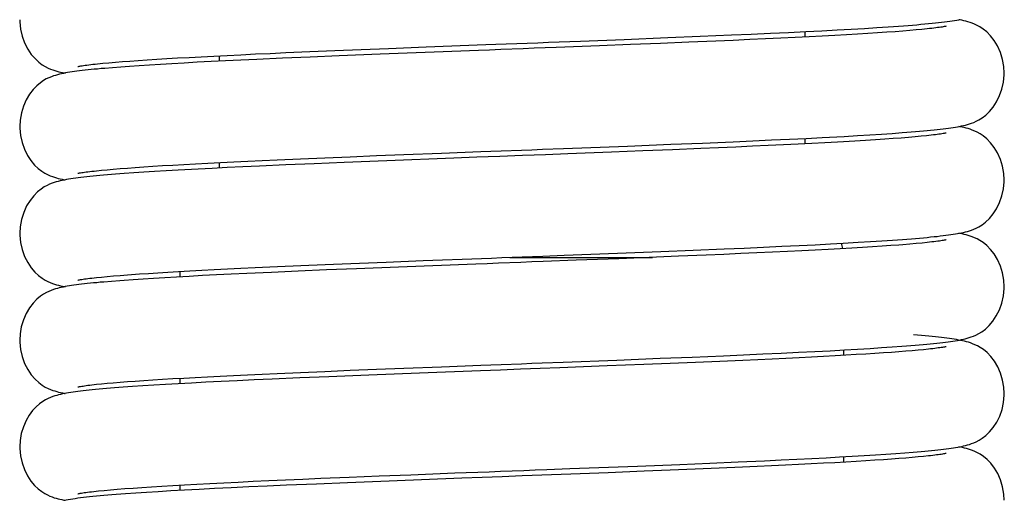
# Model space of a CAD drawing. Extents: x -559 to 3265, y -113 to 867.
# Tile 5 of 69: x 2754 to 2777, y 390 to 401. Entities that reach past the tile are written whole.
import ezdxf

# ---------------------------------------------------------------- set-up
doc = ezdxf.new("R2010")
doc.units = 0
doc.header["$LTSCALE"] = 2
doc.header["$MEASUREMENT"] = 0
doc.layers.get('0').update_dxf_attribs({"linetype": 'CONTINUOUS'})
doc.layers.add('02___PRT_ALL_AXES', color=7, linetype='CONTINUOUS')

msp = doc.modelspace()

# ---------------------------------------------------------------- linework, layer by layer
at = {"color": 7, "linetype": 'Continuous'}
for p, q in [((2771.111, 401.103), (2771.53, 401.122)), ((2771.53, 401.122), (2771.925, 401.142)), ((2771.904, 401.14), (2771.904, 401.015)), ((2771.925, 401.142), (2772.298, 401.16)), ((2772.298, 401.16), (2772.648, 401.179)), ((2772.648, 401.179), (2772.975, 401.197)), ((2772.975, 401.197), (2773.28, 401.215)), ((2773.28, 401.215), (2773.563, 401.233)), ((2773.584, 401.11), (2773.361, 401.096)), ((2773.563, 401.233), (2773.825, 401.25)), ((2773.792, 401.124), (2773.584, 401.11)), ((2773.984, 401.138), (2773.792, 401.124)), ((2774.161, 401.152), (2773.984, 401.138)), ((2774.324, 401.165), (2774.161, 401.152)), ((2774.472, 401.178), (2774.324, 401.165)), ((2774.606, 401.19), (2774.472, 401.178)), ((2774.726, 401.202), (2774.606, 401.19)), ((2766.735, 400.923), (2767.739, 400.961)), ((2767.739, 400.961), (2768.748, 401.001)), ((2769.233, 400.895), (2768.576, 400.868)), ((2768.748, 401.001), (2769.492, 401.032)), ((2769.856, 400.921), (2769.233, 400.895)), ((2769.492, 401.032), (2770.211, 401.062)), ((2770.253, 400.938), (2769.856, 400.921)), ((2770.211, 401.062), (2770.671, 401.083)), ((2770.635, 400.955), (2770.253, 400.938)), ((2771, 400.971), (2770.635, 400.955)), ((2770.671, 401.083), (2771.111, 401.103)), ((2771.351, 400.988), (2771, 400.971)), ((2771.685, 401.004), (2771.351, 400.988)), ((2772.004, 401.02), (2771.685, 401.004)), ((2772.307, 401.035), (2772.004, 401.02)), ((2772.595, 401.051), (2772.307, 401.035)), ((2772.866, 401.066), (2772.595, 401.051)), ((2773.121, 401.081), (2772.866, 401.066)), ((2773.361, 401.096), (2773.121, 401.081)), ((2759.581, 400.639), (2759.938, 400.655)), ((2759.938, 400.655), (2760.493, 400.679)), ((2760.493, 400.679), (2761.073, 400.704)), ((2761.073, 400.704), (2761.677, 400.728)), ((2761.677, 400.728), (2762.304, 400.753)), ((2763.358, 400.667), (2762.115, 400.619)), ((2762.304, 400.753), (2763.174, 400.787)), ((2767.887, 400.841), (2767.169, 400.813)), ((2768.576, 400.868), (2767.887, 400.841)), ((2755.86, 400.423), (2756.009, 400.436)), ((2756.009, 400.436), (2756.171, 400.449)), ((2756.171, 400.449), (2756.347, 400.462)), ((2756.347, 400.462), (2756.538, 400.476)), ((2756.538, 400.476), (2756.743, 400.49)), ((2756.743, 400.49), (2756.962, 400.504)), ((2756.962, 400.504), (2757.196, 400.518)), ((2757.196, 400.518), (2757.446, 400.532)), ((2757.446, 400.532), (2757.709, 400.547)), ((2757.899, 400.432), (2757.599, 400.416)), ((2757.709, 400.547), (2757.987, 400.562)), ((2758.216, 400.448), (2757.899, 400.432)), ((2757.987, 400.562), (2758.279, 400.577)), ((2758.551, 400.465), (2758.216, 400.448)), ((2758.279, 400.577), (2758.585, 400.593)), ((2758.404, 400.584), (2758.404, 400.458)), ((2758.904, 400.482), (2758.551, 400.465)), ((2758.585, 400.593), (2758.904, 400.608)), ((2758.904, 400.608), (2759.237, 400.624)), ((2759.275, 400.499), (2758.904, 400.482)), ((2759.237, 400.624), (2759.581, 400.639)), ((2759.866, 400.526), (2759.275, 400.499)), ((2760.498, 400.553), (2759.866, 400.526)), ((2761.169, 400.581), (2760.498, 400.553)), ((2762.115, 400.619), (2761.169, 400.581)), ((2755.601, 400.398), (2755.724, 400.41)), ((2755.724, 400.41), (2755.86, 400.423)), ((2755.941, 400.308), (2755.764, 400.293)), ((2756.133, 400.323), (2755.941, 400.308)), ((2756.339, 400.338), (2756.133, 400.323)), ((2756.56, 400.353), (2756.339, 400.338)), ((2756.796, 400.369), (2756.56, 400.353)), ((2757.047, 400.384), (2756.796, 400.369)), ((2757.315, 400.4), (2757.047, 400.384)), ((2757.599, 400.416), (2757.315, 400.4)), ((2770.255, 398.602), (2770.707, 398.622)), ((2770.707, 398.622), (2771.14, 398.642)), ((2771.14, 398.642), (2771.551, 398.661)), ((2771.551, 398.661), (2771.939, 398.68)), ((2771.904, 398.679), (2771.904, 398.553)), ((2771.939, 398.68), (2772.304, 398.699)), ((2772.304, 398.699), (2772.646, 398.717)), ((2773.303, 398.63), (2773.057, 398.615)), ((2773.118, 398.744), (2773.406, 398.761)), ((2773.533, 398.645), (2773.303, 398.63)), ((2773.406, 398.761), (2773.673, 398.778)), ((2773.747, 398.659), (2773.533, 398.645)), ((2773.673, 398.778), (2773.92, 398.795)), ((2773.945, 398.673), (2773.747, 398.659)), ((2773.92, 398.795), (2774.148, 398.811)), ((2774.128, 398.687), (2773.945, 398.673)), ((2774.295, 398.701), (2774.128, 398.687)), ((2774.447, 398.714), (2774.295, 398.701)), ((2774.585, 398.727), (2774.447, 398.714)), ((2774.709, 398.739), (2774.585, 398.727)), ((2766.338, 398.446), (2767.819, 398.503)), ((2768.167, 398.39), (2767.447, 398.362)), ((2767.819, 398.503), (2768.814, 398.542)), ((2768.853, 398.417), (2768.167, 398.39)), ((2768.814, 398.542), (2769.547, 398.572)), ((2769.504, 398.444), (2768.853, 398.417)), ((2769.918, 398.462), (2769.504, 398.444)), ((2769.547, 398.572), (2770.255, 398.602)), ((2770.316, 398.479), (2769.918, 398.462)), ((2770.698, 398.496), (2770.316, 398.479)), ((2771.063, 398.512), (2770.698, 398.496)), ((2771.414, 398.529), (2771.063, 398.512)), ((2771.748, 398.545), (2771.414, 398.529)), ((2772.067, 398.561), (2771.748, 398.545)), ((2772.37, 398.577), (2772.067, 398.561)), ((2772.657, 398.592), (2772.37, 398.577)), ((2759.062, 398.154), (2759.395, 398.169)), ((2759.395, 398.169), (2759.74, 398.185)), ((2759.74, 398.185), (2760.278, 398.208)), ((2760.278, 398.208), (2760.839, 398.232)), ((2760.839, 398.232), (2761.424, 398.256)), ((2762.267, 398.163), (2761.288, 398.124)), ((2761.424, 398.256), (2762.031, 398.281)), ((2762.031, 398.281), (2762.66, 398.305)), ((2763.815, 398.223), (2762.267, 398.163)), ((2762.66, 398.305), (2763.531, 398.339)), ((2767.447, 398.362), (2766.44, 398.323)), ((2755.572, 397.933), (2755.689, 397.945)), ((2755.689, 397.945), (2755.819, 397.957)), ((2755.819, 397.957), (2755.961, 397.97)), ((2755.961, 397.97), (2756.117, 397.983)), ((2756.117, 397.983), (2756.286, 397.996)), ((2756.286, 397.996), (2756.468, 398.009)), ((2756.468, 398.009), (2756.664, 398.023)), ((2756.664, 398.023), (2756.874, 398.036)), ((2756.874, 398.036), (2757.099, 398.05)), ((2757.179, 397.93), (2756.914, 397.914)), ((2757.099, 398.05), (2757.337, 398.064)), ((2757.337, 398.064), (2757.591, 398.079)), ((2757.591, 398.079), (2757.858, 398.094)), ((2757.916, 397.971), (2757.608, 397.955)), ((2757.858, 398.094), (2758.139, 398.108)), ((2758.241, 397.988), (2757.916, 397.971)), ((2758.139, 398.108), (2758.433, 398.123)), ((2758.585, 398.005), (2758.241, 397.988)), ((2758.404, 398.122), (2758.404, 397.996)), ((2758.433, 398.123), (2758.741, 398.139)), ((2758.947, 398.022), (2758.585, 398.005)), ((2758.741, 398.139), (2759.062, 398.154)), ((2759.329, 398.04), (2758.947, 398.022)), ((2759.939, 398.067), (2759.329, 398.04)), ((2760.593, 398.095), (2759.939, 398.067)), ((2761.288, 398.124), (2760.593, 398.095)), ((2756.013, 397.852), (2755.826, 397.837)), ((2756.215, 397.867), (2756.013, 397.852)), ((2756.432, 397.883), (2756.215, 397.867)), ((2756.665, 397.898), (2756.432, 397.883)), ((2756.914, 397.914), (2756.665, 397.898)), ((2773.928, 396.334), (2774.153, 396.35)), ((2769.327, 396.101), (2770.047, 396.132)), ((2770.047, 396.132), (2770.508, 396.152)), ((2770.508, 396.152), (2770.952, 396.172)), ((2770.952, 396.172), (2771.374, 396.191)), ((2771.374, 396.191), (2771.772, 396.21)), ((2771.772, 396.21), (2772.147, 396.229)), ((2772.441, 396.119), (2772.145, 396.103)), ((2772.147, 396.229), (2772.498, 396.247)), ((2772.722, 396.134), (2772.441, 396.119)), ((2772.498, 396.247), (2772.786, 396.263)), ((2772.987, 396.149), (2772.722, 396.134)), ((2772.786, 396.263), (2773.133, 396.283)), ((2773.235, 396.164), (2772.987, 396.149)), ((2773.133, 396.283), (2773.418, 396.3)), ((2773.468, 396.179), (2773.235, 396.164)), ((2773.418, 396.3), (2773.683, 396.317)), ((2773.686, 396.193), (2773.468, 396.179)), ((2773.683, 396.317), (2773.928, 396.334)), ((2773.887, 396.207), (2773.686, 396.193)), ((2774.073, 396.221), (2773.887, 396.207)), ((2774.472, 396.254), (2774.324, 396.241)), ((2774.607, 396.267), (2774.472, 396.254)), ((2774.727, 396.279), (2774.607, 396.267)), ((2765.102, 395.937), (2768.393, 395.937)), ((2766.353, 395.984), (2767.587, 396.032)), ((2767.616, 395.906), (2766.633, 395.868)), ((2767.587, 396.032), (2768.586, 396.071)), ((2768.32, 395.934), (2767.616, 395.906)), ((2768.992, 395.961), (2768.32, 395.934)), ((2768.586, 396.071), (2769.327, 396.101)), ((2769.63, 395.988), (2768.992, 395.961)), ((2770.036, 396.005), (2769.63, 395.988)), ((2770.426, 396.022), (2770.036, 396.005)), ((2770.801, 396.039), (2770.426, 396.022)), ((2771.161, 396.055), (2770.801, 396.039)), ((2771.504, 396.071), (2771.161, 396.055)), ((2771.833, 396.087), (2771.504, 396.071)), ((2772.145, 396.103), (2771.833, 396.087)), ((2758.29, 395.654), (2758.592, 395.669)), ((2758.592, 395.669), (2758.906, 395.685)), ((2758.906, 395.685), (2759.234, 395.7)), ((2759.234, 395.7), (2759.574, 395.716)), ((2759.574, 395.716), (2759.925, 395.731)), ((2759.925, 395.731), (2760.472, 395.755)), ((2760.472, 395.755), (2761.042, 395.779)), ((2761.571, 395.674), (2760.879, 395.646)), ((2761.042, 395.779), (2761.635, 395.803)), ((2762.541, 395.712), (2761.571, 395.674)), ((2761.635, 395.803), (2762.25, 395.828)), ((2762.25, 395.828), (2763.104, 395.861)), ((2755.574, 395.471), (2755.692, 395.483)), ((2755.692, 395.483), (2755.822, 395.496)), ((2755.822, 395.496), (2755.965, 395.508)), ((2755.965, 395.508), (2756.12, 395.521)), ((2756.379, 395.541), (2756.568, 395.554)), ((2756.648, 395.436), (2756.422, 395.42)), ((2756.568, 395.554), (2756.771, 395.568)), ((2756.89, 395.451), (2756.648, 395.436)), ((2756.771, 395.568), (2756.989, 395.582)), ((2757.147, 395.467), (2756.89, 395.451)), ((2756.989, 395.582), (2757.22, 395.596)), ((2757.42, 395.482), (2757.147, 395.467)), ((2757.22, 395.596), (2757.467, 395.61)), ((2757.71, 395.498), (2757.42, 395.482)), ((2757.467, 395.61), (2757.727, 395.625)), ((2757.504, 395.487), (2757.504, 395.612)), ((2758.016, 395.515), (2757.71, 395.498)), ((2757.727, 395.625), (2758.002, 395.639)), ((2758.002, 395.639), (2758.29, 395.654)), ((2758.339, 395.531), (2758.016, 395.515)), ((2758.68, 395.548), (2758.339, 395.531)), ((2759.038, 395.565), (2758.68, 395.548)), ((2759.61, 395.591), (2759.038, 395.565)), ((2760.224, 395.618), (2759.61, 395.591)), ((2760.879, 395.646), (2760.224, 395.618)), ((2755.92, 395.383), (2755.745, 395.368)), ((2756.422, 395.42), (2756.211, 395.405)), ((2773.408, 393.838), (2773.673, 393.855)), ((2773.673, 393.855), (2773.918, 393.871)), ((2773.918, 393.871), (2774.144, 393.888)), ((2768.567, 393.609), (2769.308, 393.639)), ((2769.308, 393.639), (2770.029, 393.669)), ((2770.029, 393.669), (2770.492, 393.689)), ((2770.492, 393.689), (2770.937, 393.709)), ((2770.937, 393.709), (2771.361, 393.729)), ((2771.361, 393.729), (2771.761, 393.748)), ((2771.771, 393.623), (2771.467, 393.608)), ((2771.761, 393.748), (2772.137, 393.767)), ((2772.062, 393.637), (2771.771, 393.623)), ((2772.339, 393.652), (2772.062, 393.637)), ((2772.137, 393.767), (2772.488, 393.785)), ((2772.603, 393.666), (2772.339, 393.652)), ((2772.488, 393.785), (2772.817, 393.803)), ((2772.852, 393.68), (2772.603, 393.666)), ((2772.804, 393.677), (2772.804, 393.802)), ((2772.817, 393.803), (2773.123, 393.821)), ((2773.089, 393.694), (2772.852, 393.68)), ((2773.312, 393.707), (2773.089, 393.694)), ((2773.123, 393.821), (2773.408, 393.838)), ((2773.522, 393.721), (2773.312, 393.707)), ((2773.719, 393.734), (2773.522, 393.721)), ((2773.903, 393.747), (2773.719, 393.734)), ((2774.075, 393.76), (2773.903, 393.747)), ((2774.235, 393.772), (2774.075, 393.76)), ((2774.383, 393.784), (2774.235, 393.772)), ((2774.519, 393.797), (2774.383, 393.784)), ((2774.642, 393.808), (2774.519, 393.797)), ((2774.754, 393.82), (2774.642, 393.808)), ((2762.66, 393.382), (2763.531, 393.416)), ((2767.351, 393.434), (2766.256, 393.392)), ((2766.337, 393.522), (2767.569, 393.569)), ((2768.192, 393.467), (2767.351, 393.434)), ((2767.569, 393.569), (2768.567, 393.609)), ((2768.799, 393.492), (2768.192, 393.467)), ((2769.383, 393.516), (2768.799, 393.492)), ((2769.944, 393.539), (2769.383, 393.516)), ((2770.479, 393.562), (2769.944, 393.539)), ((2770.821, 393.578), (2770.479, 393.562)), ((2771.15, 393.593), (2770.821, 393.578)), ((2771.467, 393.608), (2771.15, 393.593)), ((2757.587, 393.155), (2757.853, 393.17)), ((2757.853, 393.17), (2758.134, 393.185)), ((2758.134, 393.185), (2758.429, 393.2)), ((2758.429, 393.2), (2758.737, 393.215)), ((2758.737, 393.215), (2759.058, 393.23)), ((2759.058, 393.23), (2759.392, 393.246)), ((2759.392, 393.246), (2759.737, 393.261)), ((2759.737, 393.261), (2760.276, 393.285)), ((2760.933, 393.186), (2760.263, 393.158)), ((2760.276, 393.285), (2760.838, 393.309)), ((2760.838, 393.309), (2761.423, 393.333)), ((2761.854, 393.223), (2760.933, 393.186)), ((2761.423, 393.333), (2762.031, 393.357)), ((2763.023, 393.269), (2761.854, 393.223)), ((2762.031, 393.357), (2762.66, 393.382)), ((2755.572, 393.01), (2755.689, 393.022)), ((2755.689, 393.022), (2755.819, 393.034)), ((2755.819, 393.034), (2755.962, 393.046)), ((2755.962, 393.046), (2756.117, 393.059)), ((2756.19, 392.942), (2755.989, 392.927)), ((2756.117, 393.059), (2756.286, 393.072)), ((2756.407, 392.958), (2756.19, 392.942)), ((2756.286, 393.072), (2756.468, 393.085)), ((2756.642, 392.973), (2756.407, 392.958)), ((2756.468, 393.085), (2756.663, 393.099)), ((2756.894, 392.989), (2756.642, 392.973)), ((2756.663, 393.099), (2756.873, 393.113)), ((2756.873, 393.113), (2757.096, 393.127)), ((2757.165, 393.006), (2756.894, 392.989)), ((2757.096, 393.127), (2757.334, 393.141)), ((2757.456, 393.023), (2757.165, 393.006)), ((2757.334, 393.141), (2757.587, 393.155)), ((2757.766, 393.04), (2757.456, 393.023)), ((2757.504, 393.025), (2757.504, 393.151)), ((2758.097, 393.057), (2757.766, 393.04)), ((2758.449, 393.075), (2758.097, 393.057)), ((2758.821, 393.093), (2758.449, 393.075)), ((2759.213, 393.111), (2758.821, 393.093)), ((2759.621, 393.13), (2759.213, 393.111)), ((2760.263, 393.158), (2759.621, 393.13)), ((2755.989, 392.927), (2755.804, 392.911)), ((2772.706, 391.335), (2772.998, 391.352)), ((2772.998, 391.352), (2773.274, 391.368)), ((2773.274, 391.368), (2773.532, 391.384)), ((2773.532, 391.384), (2773.775, 391.4)), ((2773.775, 391.4), (2774.001, 391.415)), ((2774.001, 391.415), (2774.211, 391.431)), ((2774.211, 391.431), (2774.405, 391.446)), ((2774.643, 391.347), (2774.519, 391.335)), ((2774.754, 391.358), (2774.643, 391.347)), ((2766.488, 391.066), (2768.044, 391.126)), ((2768.044, 391.126), (2769.024, 391.165)), ((2769.024, 391.165), (2769.717, 391.194)), ((2769.717, 391.194), (2770.368, 391.222)), ((2770.368, 391.222), (2770.977, 391.249)), ((2771.138, 391.131), (2770.808, 391.115)), ((2770.977, 391.249), (2771.359, 391.267)), ((2771.456, 391.146), (2771.138, 391.131)), ((2771.359, 391.267), (2771.723, 391.284)), ((2771.761, 391.16), (2771.456, 391.146)), ((2771.723, 391.284), (2772.069, 391.302)), ((2772.053, 391.175), (2771.761, 391.16)), ((2772.332, 391.19), (2772.053, 391.175)), ((2772.069, 391.302), (2772.396, 391.318)), ((2772.597, 391.204), (2772.332, 391.19)), ((2772.396, 391.318), (2772.706, 391.335)), ((2772.849, 391.218), (2772.597, 391.204)), ((2772.804, 391.215), (2772.804, 391.341)), ((2773.086, 391.232), (2772.849, 391.218)), ((2773.31, 391.245), (2773.086, 391.232)), ((2773.521, 391.259), (2773.31, 391.245)), ((2773.719, 391.272), (2773.521, 391.259)), ((2773.904, 391.285), (2773.719, 391.272)), ((2774.076, 391.298), (2773.904, 391.285)), ((2774.236, 391.31), (2774.076, 391.298)), ((2774.383, 391.323), (2774.236, 391.31)), ((2774.519, 391.335), (2774.383, 391.323)), ((2761.398, 390.87), (2762.091, 390.898)), ((2762.091, 390.898), (2762.821, 390.926)), ((2762.821, 390.926), (2763.839, 390.966)), ((2767.372, 390.973), (2766.51, 390.94)), ((2768.201, 391.006), (2767.372, 390.973)), ((2768.8, 391.03), (2768.201, 391.006)), ((2769.377, 391.053), (2768.8, 391.03)), ((2769.933, 391.077), (2769.377, 391.053)), ((2770.466, 391.1), (2769.933, 391.077)), ((2770.808, 391.115), (2770.466, 391.1)), ((2757.081, 390.664), (2757.335, 390.679)), ((2757.335, 390.679), (2757.604, 390.694)), ((2757.504, 390.564), (2757.504, 390.689)), ((2757.604, 390.694), (2757.889, 390.71)), ((2757.889, 390.71), (2758.191, 390.726)), ((2758.191, 390.726), (2758.507, 390.742)), ((2758.507, 390.742), (2758.839, 390.758)), ((2758.839, 390.758), (2759.187, 390.774)), ((2759.187, 390.774), (2759.551, 390.791)), ((2759.955, 390.683), (2759.512, 390.663)), ((2759.551, 390.791), (2759.932, 390.808)), ((2759.932, 390.808), (2760.329, 390.825)), ((2760.645, 390.712), (2759.955, 390.683)), ((2760.329, 390.825), (2760.743, 390.843)), ((2761.358, 390.742), (2760.645, 390.712)), ((2760.743, 390.843), (2761.398, 390.87)), ((2762.321, 390.78), (2761.358, 390.742)), ((2763.995, 390.845), (2762.321, 390.78)), ((2755.624, 390.553), (2755.752, 390.566)), ((2755.752, 390.566), (2755.895, 390.579)), ((2755.895, 390.579), (2756.054, 390.592)), ((2756.246, 390.484), (2756.032, 390.468)), ((2756.054, 390.592), (2756.228, 390.606)), ((2756.228, 390.606), (2756.417, 390.62)), ((2756.478, 390.501), (2756.246, 390.484)), ((2756.417, 390.62), (2756.623, 390.634)), ((2756.729, 390.517), (2756.478, 390.501)), ((2756.623, 390.634), (2756.844, 390.649)), ((2756.999, 390.534), (2756.729, 390.517)), ((2756.844, 390.649), (2757.081, 390.664)), ((2757.291, 390.551), (2756.999, 390.534)), ((2757.604, 390.569), (2757.291, 390.551)), ((2757.94, 390.587), (2757.604, 390.569)), ((2758.299, 390.606), (2757.94, 390.587)), ((2758.682, 390.624), (2758.299, 390.606)), ((2759.087, 390.644), (2758.682, 390.624)), ((2759.512, 390.663), (2759.087, 390.644))]:
    msp.add_line(p, q, dxfattribs=at)
for points in [[(2753.805, 401.415), (2753.805, 401.368), (2753.823, 401.197), (2753.862, 401.033), (2753.918, 400.879), (2753.991, 400.737), (2754.072, 400.616), (2754.157, 400.517), (2754.243, 400.436), (2754.324, 400.376), (2754.395, 400.332), (2754.457, 400.301), (2754.514, 400.276), (2754.566, 400.256), (2754.613, 400.241), (2754.658, 400.227), (2754.703, 400.215), (2754.747, 400.205), (2754.792, 400.195), (2754.838, 400.186), (2754.85, 400.184)], [(2774.489, 401.3), (2774.583, 401.308), (2774.673, 401.317), (2774.758, 401.325), (2774.839, 401.333), (2774.917, 401.341), (2774.99, 401.349), (2775.059, 401.356), (2775.125, 401.364), (2775.188, 401.372), (2775.247, 401.38), (2775.303, 401.389), (2775.356, 401.397), (2775.407, 401.405), (2775.455, 401.414), (2775.502, 401.423)], [(2776.503, 400.184), (2776.495, 400.332), (2776.464, 400.5), (2776.414, 400.66), (2776.347, 400.809), (2776.269, 400.937), (2776.185, 401.044), (2776.099, 401.133), (2776.016, 401.2), (2775.943, 401.249), (2775.878, 401.284), (2775.818, 401.312), (2775.763, 401.334), (2775.714, 401.352), (2775.666, 401.366), (2775.619, 401.379), (2775.574, 401.39), (2775.528, 401.401), (2775.481, 401.41), (2775.458, 401.415)], [(2773.825, 401.25), (2773.948, 401.259), (2774.066, 401.267), (2774.179, 401.276), (2774.287, 401.284), (2774.39, 401.292), (2774.489, 401.3)], [(2775.163, 401.263), (2775.161, 401.263), (2775.151, 401.261), (2775.137, 401.258), (2775.119, 401.254), (2775.096, 401.25), (2775.07, 401.246), (2775.039, 401.241), (2775.005, 401.236), (2774.967, 401.231), (2774.926, 401.226), (2774.881, 401.22), (2774.833, 401.214), (2774.781, 401.208), (2774.726, 401.202)], [(2763.174, 400.787), (2764.548, 400.84), (2764.784, 400.849), (2765.022, 400.858), (2765.262, 400.867), (2765.504, 400.876), (2765.747, 400.885), (2765.992, 400.894), (2766.735, 400.923)], [(2764.896, 400.726), (2764.639, 400.716), (2764.381, 400.706), (2763.358, 400.667)], [(2767.169, 400.813), (2766.174, 400.774), (2765.921, 400.765), (2765.666, 400.755), (2765.41, 400.745), (2764.896, 400.726)], [(2755.764, 400.293), (2755.68, 400.286), (2755.6, 400.278), (2755.523, 400.271), (2755.449, 400.264), (2755.379, 400.256), (2755.311, 400.249), (2755.246, 400.241), (2755.184, 400.234), (2755.125, 400.226), (2755.068, 400.219), (2755.013, 400.211), (2754.961, 400.203), (2754.91, 400.195), (2754.861, 400.186), (2754.814, 400.177), (2754.768, 400.167), (2754.722, 400.157), (2754.678, 400.145), (2754.631, 400.132), (2754.583, 400.117), (2754.534, 400.099), (2754.479, 400.077), (2754.418, 400.048), (2754.353, 400.011), (2754.28, 399.96), (2754.198, 399.892), (2754.113, 399.803), (2754.032, 399.695), (2753.956, 399.568), (2753.891, 399.422), (2753.842, 399.264), (2753.813, 399.098), (2753.805, 398.953)], [(2755.144, 400.335), (2755.146, 400.335), (2755.156, 400.337), (2755.172, 400.341), (2755.192, 400.344), (2755.216, 400.349), (2755.245, 400.353), (2755.277, 400.358), (2755.313, 400.363), (2755.353, 400.369), (2755.396, 400.374), (2755.442, 400.38), (2755.492, 400.386), (2755.545, 400.392), (2755.601, 400.398)], [(2774.456, 398.836), (2774.549, 398.844), (2774.639, 398.852), (2774.724, 398.86), (2774.805, 398.867), (2774.883, 398.875), (2774.956, 398.883), (2775.026, 398.891), (2775.093, 398.899), (2775.155, 398.907), (2775.215, 398.914), (2775.272, 398.922), (2775.326, 398.93), (2775.378, 398.939), (2775.427, 398.947), (2775.473, 398.956), (2775.519, 398.965), (2775.563, 398.975), (2775.607, 398.985), (2775.652, 398.997), (2775.698, 399.011), (2775.745, 399.027), (2775.799, 399.047), (2775.857, 399.073), (2775.92, 399.105), (2775.992, 399.151), (2776.075, 399.214), (2776.163, 399.299), (2776.248, 399.401), (2776.327, 399.523), (2776.396, 399.664), (2776.45, 399.816), (2776.486, 399.977), (2776.503, 400.144), (2776.503, 400.184)], [(2753.805, 398.953), (2753.805, 398.914), (2753.822, 398.745), (2753.858, 398.582), (2753.913, 398.429), (2753.984, 398.287), (2754.063, 398.166), (2754.147, 398.065), (2754.233, 397.983), (2754.314, 397.921), (2754.385, 397.876), (2754.447, 397.844), (2754.504, 397.818), (2754.557, 397.798), (2754.604, 397.782), (2754.649, 397.768), (2754.694, 397.756), (2754.737, 397.745), (2754.782, 397.736), (2754.827, 397.726), (2754.85, 397.722)], [(2776.503, 397.722), (2776.495, 397.867), (2776.465, 398.035), (2776.415, 398.195), (2776.349, 398.343), (2776.271, 398.471), (2776.188, 398.579), (2776.102, 398.668), (2776.019, 398.736), (2775.945, 398.785), (2775.881, 398.821), (2775.821, 398.849), (2775.766, 398.871), (2775.717, 398.889), (2775.67, 398.904), (2775.623, 398.916), (2775.578, 398.928), (2775.533, 398.938), (2775.486, 398.947), (2775.458, 398.953)], [(2772.646, 398.717), (2772.809, 398.726), (2773.118, 398.744)], [(2773.057, 398.615), (2772.794, 398.6), (2772.657, 398.592)], [(2774.148, 398.811), (2774.255, 398.82), (2774.358, 398.828), (2774.456, 398.836)], [(2775.162, 398.801), (2775.159, 398.801), (2775.149, 398.799), (2775.134, 398.796), (2775.115, 398.792), (2775.091, 398.788), (2775.063, 398.783), (2775.032, 398.778), (2774.996, 398.773), (2774.957, 398.768), (2774.915, 398.762), (2774.868, 398.757), (2774.819, 398.751), (2774.766, 398.745), (2774.709, 398.739)], [(2763.531, 398.339), (2764.438, 398.374), (2764.669, 398.382), (2764.903, 398.391), (2765.375, 398.409)], [(2765.375, 398.409), (2765.613, 398.418), (2765.854, 398.427), (2766.338, 398.446)], [(2764.871, 398.263), (2764.607, 398.253), (2764.343, 398.243), (2763.815, 398.223)], [(2766.44, 398.323), (2765.923, 398.303), (2765.662, 398.293), (2765.399, 398.283), (2764.871, 398.263)], [(2755.143, 397.873), (2755.144, 397.873), (2755.152, 397.875), (2755.166, 397.878), (2755.184, 397.881), (2755.207, 397.885), (2755.233, 397.89), (2755.264, 397.894), (2755.298, 397.899), (2755.335, 397.905), (2755.376, 397.91), (2755.42, 397.916), (2755.468, 397.921), (2755.518, 397.927), (2755.572, 397.933)], [(2757.608, 397.955), (2757.461, 397.946), (2757.179, 397.93)], [(2755.826, 397.837), (2755.738, 397.829), (2755.654, 397.822), (2755.573, 397.814), (2755.495, 397.807), (2755.421, 397.799), (2755.35, 397.791), (2755.282, 397.784), (2755.217, 397.776), (2755.155, 397.769), (2755.096, 397.761), (2755.039, 397.753), (2754.984, 397.745), (2754.931, 397.736), (2754.881, 397.728), (2754.832, 397.719), (2754.785, 397.709), (2754.739, 397.699), (2754.693, 397.688), (2754.646, 397.675), (2754.599, 397.661), (2754.55, 397.644), (2754.495, 397.622), (2754.435, 397.594), (2754.371, 397.559), (2754.297, 397.511), (2754.214, 397.444), (2754.127, 397.357), (2754.043, 397.25), (2753.964, 397.121), (2753.896, 396.973), (2753.845, 396.812), (2753.814, 396.642), (2753.805, 396.491)], [(2774.458, 396.374), (2774.552, 396.382), (2774.641, 396.39), (2774.725, 396.398), (2774.806, 396.406), (2774.883, 396.414), (2774.957, 396.421), (2775.026, 396.429), (2775.093, 396.437), (2775.156, 396.445), (2775.215, 396.453), (2775.272, 396.461), (2775.326, 396.469), (2775.378, 396.477), (2775.427, 396.485), (2775.474, 396.494), (2775.519, 396.503), (2775.564, 396.513), (2775.607, 396.523), (2775.652, 396.535), (2775.698, 396.549), (2775.745, 396.565), (2775.798, 396.585), (2775.855, 396.61), (2775.918, 396.643), (2775.99, 396.687), (2776.073, 396.75), (2776.16, 396.834), (2776.245, 396.936), (2776.324, 397.057), (2776.395, 397.198), (2776.449, 397.351), (2776.486, 397.513), (2776.503, 397.681), (2776.503, 397.722)], [(2753.805, 396.491), (2753.805, 396.448), (2753.822, 396.278), (2753.86, 396.114), (2753.916, 395.96), (2753.988, 395.819), (2754.068, 395.698), (2754.152, 395.598), (2754.238, 395.517), (2754.32, 395.455), (2754.391, 395.411), (2754.452, 395.379), (2754.509, 395.354), (2754.562, 395.334), (2754.609, 395.318), (2754.654, 395.305), (2754.699, 395.293), (2754.743, 395.282), (2754.788, 395.272), (2754.834, 395.263), (2754.85, 395.26)], [(2774.153, 396.35), (2774.259, 396.358), (2774.361, 396.366), (2774.458, 396.374)], [(2775.164, 396.34), (2775.162, 396.34), (2775.153, 396.338), (2775.138, 396.335), (2775.12, 396.331), (2775.097, 396.327), (2775.07, 396.323), (2775.04, 396.318), (2775.006, 396.313), (2774.968, 396.308), (2774.926, 396.302), (2774.882, 396.297), (2774.834, 396.291), (2774.782, 396.285), (2774.727, 396.279)], [(2776.503, 395.26), (2776.495, 395.409), (2776.464, 395.577), (2776.414, 395.737), (2776.346, 395.886), (2776.269, 396.014), (2776.185, 396.121), (2776.098, 396.209), (2776.015, 396.277), (2775.942, 396.325), (2775.878, 396.361), (2775.819, 396.388), (2775.764, 396.41), (2775.715, 396.427), (2775.668, 396.442), (2775.622, 396.455), (2775.578, 396.466), (2775.532, 396.476), (2775.486, 396.486), (2775.458, 396.491)], [(2774.324, 396.241), (2774.161, 396.228), (2774.073, 396.221)], [(2763.104, 395.861), (2764.451, 395.912), (2764.683, 395.921), (2764.916, 395.93), (2765.389, 395.948)], [(2765.389, 395.948), (2765.628, 395.957), (2765.868, 395.966), (2766.353, 395.984)], [(2765.358, 395.82), (2764.841, 395.8), (2764.582, 395.791), (2764.323, 395.781), (2762.541, 395.712)], [(2766.633, 395.868), (2765.872, 395.839), (2765.615, 395.83), (2765.358, 395.82)], [(2755.143, 395.411), (2755.145, 395.411), (2755.153, 395.413), (2755.167, 395.416), (2755.185, 395.42), (2755.207, 395.424), (2755.234, 395.428), (2755.265, 395.433), (2755.299, 395.438), (2755.337, 395.443), (2755.378, 395.449), (2755.422, 395.454), (2755.47, 395.46), (2755.521, 395.466), (2755.574, 395.471)], [(2756.12, 395.521), (2756.289, 395.534), (2756.379, 395.541)], [(2755.745, 395.368), (2755.662, 395.361), (2755.582, 395.353), (2755.506, 395.346), (2755.433, 395.339), (2755.363, 395.331), (2755.296, 395.324), (2755.232, 395.316), (2755.17, 395.309), (2755.112, 395.301), (2755.056, 395.293), (2755.002, 395.286), (2754.95, 395.278), (2754.9, 395.269), (2754.853, 395.261), (2754.807, 395.252), (2754.762, 395.242), (2754.717, 395.232), (2754.674, 395.221), (2754.628, 395.208), (2754.582, 395.193), (2754.533, 395.176), (2754.479, 395.153), (2754.42, 395.125), (2754.355, 395.088), (2754.282, 395.039), (2754.2, 394.97), (2754.114, 394.88), (2754.031, 394.771), (2753.955, 394.644), (2753.89, 394.496), (2753.841, 394.338), (2753.812, 394.172), (2753.804, 394.029)], [(2756.211, 395.405), (2756.11, 395.398), (2755.92, 395.383)], [(2774.449, 393.912), (2774.543, 393.92), (2774.632, 393.927), (2774.717, 393.935), (2774.798, 393.943), (2774.875, 393.951), (2774.949, 393.959), (2775.019, 393.967), (2775.085, 393.974), (2775.149, 393.982), (2775.209, 393.99), (2775.266, 393.998), (2775.32, 394.006), (2775.372, 394.014), (2775.422, 394.023), (2775.469, 394.031), (2775.515, 394.04), (2775.56, 394.05), (2775.604, 394.061), (2775.649, 394.073), (2775.694, 394.086), (2775.741, 394.101), (2775.794, 394.121), (2775.851, 394.146), (2775.914, 394.178), (2775.985, 394.222), (2776.068, 394.284), (2776.155, 394.366), (2776.24, 394.467), (2776.32, 394.588), (2776.392, 394.729), (2776.448, 394.883), (2776.485, 395.046), (2776.503, 395.216), (2776.503, 395.26)], [(2775.495, 394.022), (2775.448, 394.031), (2775.399, 394.04), (2775.348, 394.048), (2775.295, 394.056), (2775.24, 394.064), (2775.182, 394.072), (2775.121, 394.08), (2775.056, 394.088), (2774.989, 394.095), (2774.918, 394.103), (2774.843, 394.111), (2774.765, 394.119), (2774.682, 394.126), (2774.596, 394.134), (2774.506, 394.142), (2774.411, 394.15)], [(2753.804, 394.029), (2753.805, 393.983), (2753.823, 393.812), (2753.861, 393.648), (2753.918, 393.493), (2753.991, 393.351), (2754.072, 393.23), (2754.157, 393.131), (2754.243, 393.05), (2754.325, 392.99), (2754.395, 392.947), (2754.457, 392.915), (2754.513, 392.891), (2754.565, 392.871), (2754.612, 392.856), (2754.657, 392.842), (2754.701, 392.831), (2754.745, 392.82), (2754.789, 392.81), (2754.835, 392.801), (2754.851, 392.798)], [(2774.144, 393.888), (2774.25, 393.896), (2774.352, 393.904), (2774.449, 393.912)], [(2775.165, 393.879), (2775.163, 393.878), (2775.154, 393.876), (2775.141, 393.873), (2775.124, 393.87), (2775.102, 393.866), (2775.077, 393.862), (2775.048, 393.857), (2775.016, 393.853), (2774.98, 393.848), (2774.941, 393.842), (2774.899, 393.837), (2774.854, 393.831), (2774.805, 393.826), (2774.754, 393.82)], [(2776.504, 392.798), (2776.496, 392.941), (2776.466, 393.108), (2776.417, 393.267), (2776.352, 393.415), (2776.275, 393.543), (2776.193, 393.651), (2776.106, 393.74), (2776.024, 393.809), (2775.951, 393.859), (2775.886, 393.895), (2775.826, 393.923), (2775.772, 393.946), (2775.723, 393.963), (2775.676, 393.978), (2775.63, 393.991), (2775.586, 394.002), (2775.541, 394.012), (2775.495, 394.022)], [(2763.531, 393.416), (2764.437, 393.45), (2764.668, 393.459), (2764.902, 393.468), (2765.374, 393.486)], [(2766.256, 393.392), (2765.806, 393.375), (2765.579, 393.367), (2765.351, 393.358)], [(2765.374, 393.486), (2765.612, 393.495), (2765.852, 393.504), (2766.337, 393.522)], [(2765.351, 393.358), (2764.891, 393.34), (2764.659, 393.332), (2764.427, 393.323), (2763.023, 393.269)], [(2755.143, 392.949), (2755.145, 392.949), (2755.153, 392.951), (2755.167, 392.954), (2755.185, 392.958), (2755.208, 392.962), (2755.234, 392.966), (2755.264, 392.971), (2755.298, 392.976), (2755.336, 392.981), (2755.377, 392.987), (2755.421, 392.992), (2755.468, 392.998), (2755.518, 393.004), (2755.572, 393.01)], [(2754.884, 392.805), (2754.837, 392.796), (2754.791, 392.787), (2754.746, 392.777), (2754.702, 392.766), (2754.659, 392.755), (2754.613, 392.741), (2754.566, 392.726), (2754.517, 392.707), (2754.462, 392.684), (2754.402, 392.653), (2754.336, 392.615), (2754.264, 392.563), (2754.184, 392.493), (2754.102, 392.404), (2754.023, 392.297), (2753.951, 392.173), (2753.888, 392.03), (2753.841, 391.876), (2753.812, 391.713), (2753.804, 391.567)], [(2755.804, 392.911), (2755.717, 392.904), (2755.634, 392.896), (2755.555, 392.889), (2755.478, 392.881), (2755.406, 392.874), (2755.337, 392.867), (2755.27, 392.859), (2755.207, 392.852), (2755.147, 392.844), (2755.09, 392.836), (2755.035, 392.829), (2754.983, 392.821), (2754.932, 392.813), (2754.884, 392.805)], [(2774.405, 391.446), (2774.497, 391.454), (2774.585, 391.462), (2774.669, 391.469), (2774.75, 391.477), (2774.827, 391.484), (2774.901, 391.492), (2774.971, 391.499), (2775.039, 391.507), (2775.103, 391.515), (2775.164, 391.522), (2775.223, 391.53), (2775.278, 391.538), (2775.331, 391.546), (2775.382, 391.554), (2775.43, 391.562), (2775.476, 391.571), (2775.522, 391.58), (2775.565, 391.59), (2775.608, 391.6), (2775.653, 391.612), (2775.699, 391.626), (2775.746, 391.642), (2775.8, 391.662), (2775.858, 391.688), (2775.921, 391.72), (2775.993, 391.765), (2776.076, 391.829), (2776.164, 391.914), (2776.249, 392.017), (2776.328, 392.138), (2776.397, 392.279), (2776.451, 392.432), (2776.487, 392.593), (2776.503, 392.76), (2776.504, 392.798)], [(2753.804, 391.567), (2753.805, 391.53), (2753.821, 391.36), (2753.858, 391.198), (2753.912, 391.044), (2753.983, 390.902), (2754.062, 390.781), (2754.146, 390.68), (2754.232, 390.598), (2754.313, 390.536), (2754.384, 390.491), (2754.446, 390.459), (2754.502, 390.433), (2754.554, 390.413), (2754.601, 390.397), (2754.646, 390.384), (2754.69, 390.372), (2754.732, 390.361), (2754.775, 390.352), (2754.82, 390.343), (2754.851, 390.337)], [(2775.165, 391.417), (2775.163, 391.416), (2775.155, 391.415), (2775.141, 391.412), (2775.124, 391.408), (2775.103, 391.405), (2775.077, 391.4), (2775.049, 391.396), (2775.016, 391.391), (2774.98, 391.386), (2774.941, 391.381), (2774.899, 391.375), (2774.854, 391.37), (2774.806, 391.364), (2774.754, 391.358)], [(2776.504, 390.337), (2776.496, 390.479), (2776.466, 390.646), (2776.418, 390.805), (2776.352, 390.952), (2776.276, 391.08), (2776.193, 391.189), (2776.107, 391.278), (2776.024, 391.347), (2775.951, 391.397), (2775.887, 391.433), (2775.827, 391.461), (2775.772, 391.484), (2775.724, 391.501), (2775.677, 391.516), (2775.631, 391.529), (2775.587, 391.54), (2775.542, 391.55), (2775.496, 391.56), (2775.457, 391.568)], [(2763.839, 390.966), (2764.626, 390.995), (2764.892, 391.006), (2765.424, 391.026)], [(2766.51, 390.94), (2765.843, 390.915), (2765.617, 390.906), (2765.39, 390.898), (2764.93, 390.88)], [(2765.424, 391.026), (2765.691, 391.036), (2765.957, 391.046), (2766.488, 391.066)], [(2764.93, 390.88), (2764.698, 390.871), (2764.465, 390.863), (2763.995, 390.845)], [(2755.836, 390.452), (2755.744, 390.444), (2755.656, 390.437), (2755.572, 390.429), (2755.492, 390.421), (2755.415, 390.413), (2755.343, 390.405), (2755.273, 390.398), (2755.208, 390.39), (2755.145, 390.382), (2755.085, 390.374), (2755.028, 390.366), (2754.974, 390.358), (2754.922, 390.349), (2754.872, 390.341), (2754.823, 390.331)], [(2755.143, 390.487), (2755.144, 390.487), (2755.151, 390.489), (2755.164, 390.492), (2755.181, 390.495), (2755.202, 390.499), (2755.227, 390.503), (2755.257, 390.508), (2755.29, 390.513), (2755.327, 390.518), (2755.367, 390.524), (2755.411, 390.529), (2755.459, 390.535), (2755.51, 390.541), (2755.565, 390.547), (2755.624, 390.553)], [(2756.032, 390.468), (2755.932, 390.46), (2755.836, 390.452)]]:
    msp.add_lwpolyline(points, dxfattribs=at)
msp.add_arc((2771.804, 395.937), 1, 11.6062, 18.937, dxfattribs=at)
at = {"layer": '02___PRT_ALL_AXES', "color": 7, "linetype": 'Continuous'}
for p, q in [((2757.504, 395.487), (2757.504, 395.612)), ((2772.804, 393.677), (2772.804, 393.802)), ((2757.504, 393.025), (2757.504, 393.151)), ((2772.804, 391.215), (2772.804, 391.341)), ((2757.504, 390.564), (2757.504, 390.689))]:
    msp.add_line(p, q, dxfattribs=at)

doc.saveas('drawing.dxf')
